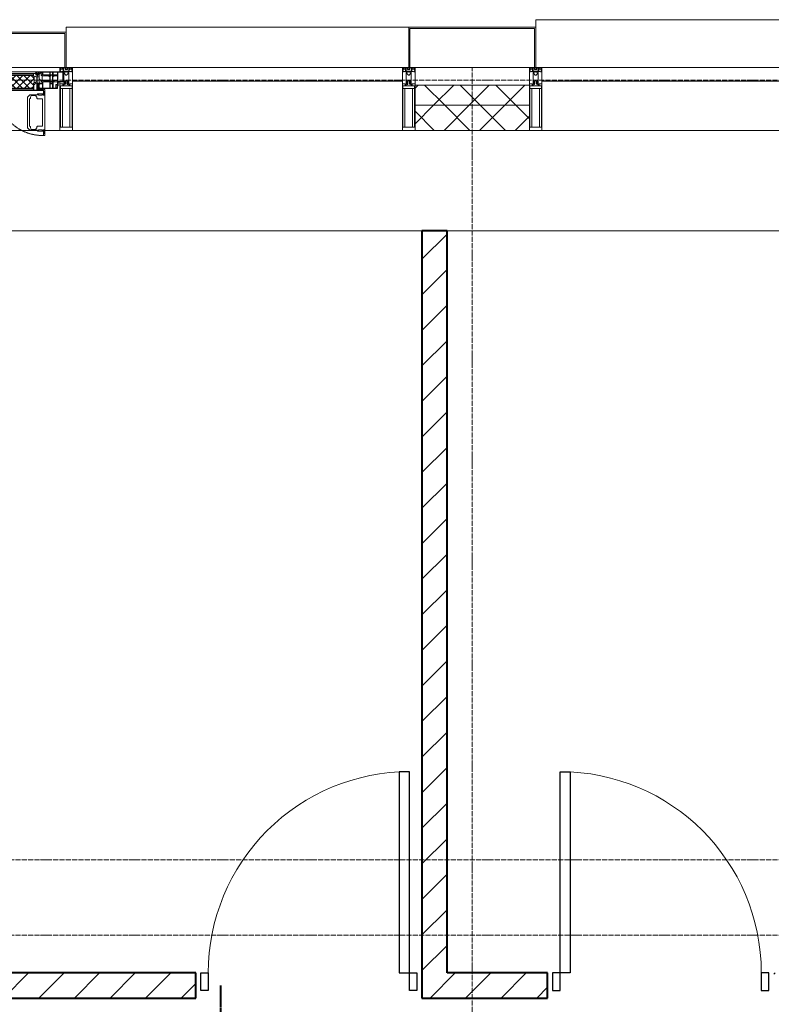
# Model space of a CAD drawing. Header units: millimetres. Extents: x 5617 to 106049, y 7718 to 209339.
# Tile 21 of 63: x 31919 to 34909, y 29425 to 33340. Entities that reach past the tile are written whole.
import ezdxf

# ---------------------------------------------------------------- set-up
doc = ezdxf.new("R2010")
doc.units = ezdxf.units.MM
for name, pattern in [('-D1-02х01', [3, 2, -1]), ('ADSK_Линия сетки', [25, 20, -2.5, 0, -2.5]), ('Линия сетки', [25, 20, -2.5, 0, -2.5]), ('Штрих_3_1_5_', [4.5, 3, -1.5]), ('Штриховая_ш3 п1_5', [4.5, 3, -1.5])]:
    doc.linetypes.add(name, pattern=pattern)
doc.layers.add('_Разделитель помещений_', color=4, linetype='Штриховая_ш3 п1_5', lineweight=40, true_color=0x00ffff)
for name, color, linetype, lineweight in [('Двери', 7, 'Continuous', 18), ('Импосты витража', 7, 'Continuous', 18), ('Колонны', 7, 'Continuous', 18), ('Окна', 7, 'Continuous', 18), ('Оси', 7, 'Continuous', 9), ('Панели витража', 7, 'Continuous', 18), ('Перекрытия', 7, 'Continuous', 18), ('Стены разрез', 7, 'Continuous', 40), ('Стены штриховка', 7, 'Continuous', 40), ('Элементы узлов', 7, 'Continuous', 18)]:
    doc.layers.add(name, color=color, linetype=linetype, lineweight=lineweight)
pattern_1 = [(45, (0, 0), (-70.71068, 70.71068), [])]
pattern_2 = [(45, (0, 0), (-70.71068, 70.71068), []), (135, (0, 0), (-70.71068, -70.71068), [])]

# ---------------------------------------------------------------- blocks, each defined once
blk = doc.blocks.new('A_DOR_Door - Вн_1_Одинарная_900x2100-3047991-МКСС_К4_L18_61_500_')
at = {"layer": 'Двери', "color": 253, "lineweight": 30, "true_color": 0xaaaaaa}
for p, q in [((-430, 20), (-400, 20)), ((-430, -50), (-430, 20)), ((-400, 20), (-400, -50)), ((400, -50), (400, 20)), ((400, 20), (430, 20)), ((430, 20), (430, -50)), ((-400, -50), (-430, -50)), ((-400, -50), (-400, -850)), ((-360, -50), (-400, -50)), ((-400, -50), (-400, -850)), ((-360, -850), (-360, -50)), ((430, -50), (400, -50)), ((-400, -850), (-360, -850))]:
    blk.add_line(p, q, dxfattribs=at)
at = {"layer": 'Двери', "color": 254, "lineweight": 9, "true_color": 0xd4d4d4}
blk.add_arc((-400, -50), 800, 270, 0, dxfattribs=at)
blk = doc.blocks.new('A_DOR_Door - Вн_1_Одинарная_900x2100-3048036-МКСС_К4_L18_61_500_')
at = {"layer": 'Двери', "color": 253, "lineweight": 30, "true_color": 0xaaaaaa}
for p, q in [((-400, 50), (-400, 850)), ((-400, 850), (-360, 850)), ((-400, 50), (-400, 850)), ((-360, 850), (-360, 50)), ((-430, 50), (-430, -20)), ((-400, 50), (-430, 50)), ((-360, 50), (-400, 50)), ((-400, -20), (-400, 50)), ((430, 50), (400, 50)), ((400, 50), (400, -20)), ((430, -20), (430, 50)), ((-430, -20), (-400, -20)), ((400, -20), (430, -20))]:
    blk.add_line(p, q, dxfattribs=at)
at = {"layer": 'Двери', "color": 254, "lineweight": 9, "true_color": 0xd4d4d4}
blk.add_arc((-400, 50), 800, 360, 90, dxfattribs=at)
blk = doc.blocks.new('135_SLK_K4_AR_rvt-1-МКСС_К4_L18_61_500_')
at = {"layer": 'Стены разрез', "lineweight": 9, "true_color": 0xaaaaaa}
h = blk.add_hatch(dxfattribs=at)
h.set_pattern_fill('FP_3', color=253, style=0, pattern_type=2)
h.set_pattern_definition(pattern_1)
h.paths.add_polyline_path([(107850, 29550), (107850, 32500), (107750, 32500), (107750, 29550)])
h = blk.add_hatch(dxfattribs=at)
h.set_pattern_fill('FP_3', color=253, style=0, pattern_type=2)
h.set_pattern_definition(pattern_1)
h.paths.add_polyline_path([(103723.6, 29450), (106850, 29450), (106850, 29550), (103549.8, 29550), (103549.8, 29450)])
h.paths.add_polyline_path([(108250, 29450), (108250, 29550), (107750, 29550), (107750, 29450)])
h.paths.add_polyline_path([(109150, 29450), (111350, 29450), (111350, 29550), (109150, 29550)])
at = {"layer": '_Разделитель помещений_', "color": 131, "linetype": 'Штрих_3_1_5_', "true_color": 0xaaffff}
blk.add_line((106950, 28450), (106950, 29500), dxfattribs=at)
at = {"layer": 'Перекрытия', "color": 253, "true_color": 0xaaaaaa}
for p, q in [((107750, 32500), (103749.8, 32500)), ((111350, 32500), (107850, 32500))]:
    blk.add_line(p, q, dxfattribs=at)
at = {"layer": 'Стены разрез', "color": 253, "true_color": 0xaaaaaa}
for p, q in [((107750, 32500), (107750, 29550)), ((107850, 32500), (107750, 32500)), ((107850, 29550), (107850, 32500)), ((106850, 29550), (103549.8, 29550)), ((106850, 29450), (106850, 29550)), ((107750, 29550), (107750, 29450)), ((108250, 29550), (107850, 29550)), ((108250, 29450), (108250, 29550)), ((103549.8, 29450), (106850, 29450)), ((107750, 29450), (108250, 29450))]:
    blk.add_line(p, q, dxfattribs=at)
at = {"layer": 'Двери', "color": 253, "lineweight": 18, "true_color": 0xaaaaaa, "rotation": 180}
blk.add_blockref('A_DOR_Door - Вн_1_Одинарная_900x2100-3047991-МКСС_К4_L18_61_500_', (107300, 29500), dxfattribs=at)
at = {"layer": 'Двери', "color": 253, "lineweight": 18, "true_color": 0xaaaaaa}
blk.add_blockref('A_DOR_Door - Вн_1_Одинарная_900x2100-3048036-МКСС_К4_L18_61_500_', (108700, 29500), dxfattribs=at)
blk = doc.blocks.new('Rectangular Mullion - 50Wx250H-2623690-МКСС_К4_L18_61_500_')
at = {"layer": 'Элементы узлов', "color": 253, "lineweight": 5, "true_color": 0xaaaaaa}
for p, q in [((-25, 65.2), (-25, 250)), ((-25, 250), (0, 250)), ((-23, 237.3), (0, 237.3)), ((-23, 237.3), (-23, 73.6)), ((-14.9, 84), (-14.9, 237.3)), ((25, 250), (0, 250)), ((23, 237.3), (0, 237.3)), ((14.9, 84), (14.9, 237.3)), ((23, 237.3), (23, 73.6)), ((25, 65.2), (25, 250)), ((0, 84), (-23, 84)), ((0, 84), (23, 84)), ((-14, 65.2), (-25, 65.2)), ((-0.5, 73.6), (-23, 73.6)), ((-14, 71.3), (-14, 65.2)), ((-10, 71.3), (-14, 71.3)), ((-10, 53), (-10, 71.3)), ((-8.7, 53), (-10, 53)), ((-10, 53), (-10, 17)), ((-8.7, 53), (-7, 54.7)), ((-7, 65.2), (-5.9, 67.3)), ((-7, 65.2), (-7, 54.7)), ((-4.1, 67.3), (-5.9, 67.3)), ((-4.1, 67.3), (-2.9, 65.1)), ((-2.9, 65.1), (-2.9, 54.6)), ((-1.3, 53), (-2.9, 54.6)), ((0, 53), (-1.3, 53)), ((0, 53), (1.3, 53)), ((0.5, 73.6), (23, 73.6)), ((1.3, 53), (2.9, 54.6)), ((4.1, 67.3), (2.9, 65.1)), ((2.9, 65.1), (2.9, 54.6)), ((4.1, 67.3), (5.9, 67.3)), ((7, 65.2), (5.9, 67.3)), ((7, 65.2), (7, 54.7)), ((8.7, 53), (7, 54.7)), ((8.7, 53), (10, 53)), ((10, 71.3), (14, 71.3)), ((10, 53), (10, 71.3)), ((10, 53), (10, 17)), ((14, 71.3), (14, 65.2)), ((14, 65.2), (25, 65.2)), ((-23.8, 14.6), (-25, 14.2)), ((-25, 0), (-25, 14.2)), ((-22.3, 17), (-23.8, 17)), ((-23.8, 17), (-23.8, 14.6)), ((-22.5, 10.6), (-23.8, 14.6)), ((-22.5, 10.6), (-23.7, 9.9)), ((-23.7, 1.3), (-23.7, 9.9)), ((-23.7, 1.3), (-11.8, 1.3)), ((-23.2, 10.2), (-22.5, 8)), ((-22.5, 8), (-22.5, 4.5)), ((-21.3, 4.5), (-22.5, 4.5)), ((-22.3, 17), (-22.3, 16)), ((-22.3, 16), (-21.3, 16)), ((-19, 17.6), (-21.3, 16)), ((-21.3, 4.5), (-21.3, 6.5)), ((-21.3, 6.5), (-14.2, 6.5)), ((-18.4, 16.6), (-19, 17.6)), ((-7.4, 16.6), (-18.4, 16.6)), ((-14.2, 6.5), (-14.2, 4.5)), ((-13.2, 4.5), (-14.2, 4.5)), ((-13.2, 4.5), (-12.2, 7.2)), ((-12.7, 7.6), (-11.3, 11.4)), ((-12.7, 7.6), (-11.8, 6.9)), ((-12.2, 9), (-12.2, 14.8)), ((-12.2, 14.8), (0, 14.8)), ((-11.8, 1.3), (-11.8, 6.9)), ((-10.5, 11.2), (-11.3, 11.4)), ((-10.5, 1.5), (-10.5, 11.2)), ((-4.8, 1.5), (-10.5, 1.5)), ((-10, 17), (-7.5, 17)), ((-8.5, 23), (-1.5, 30)), ((-8.5, 18.5), (-8.5, 23)), ((-7.5, 18.5), (-8.5, 18.5)), ((-7.5, 17), (-7.5, 18.5)), ((-7.4, 18), (-7.4, 16.6)), ((-2.6, 18), (-7.4, 18)), ((0, 8), (-4.8, 8)), ((-4.8, 1.5), (-4.8, 8)), ((-2.6, 18), (-2.6, 16.8)), ((-2.6, 16.8), (0, 16.8)), ((-1.5, 30), (0, 30)), ((1.5, 30), (0, 30)), ((2.6, 16.8), (0, 16.8)), ((0, 14.8), (0, 16.8)), ((0, 14.8), (0, 16.8)), ((12.2, 14.8), (0, 14.8)), ((0, 0), (0, 8)), ((0, 8), (4.8, 8)), ((0, 0), (0, 8)), ((8.5, 23), (1.5, 30)), ((2.6, 18), (2.6, 16.8)), ((2.6, 18), (7.4, 18)), ((4.8, 1.5), (4.8, 8)), ((4.8, 1.5), (10.5, 1.5)), ((7.4, 18), (7.4, 16.6)), ((7.4, 16.6), (18.4, 16.6)), ((7.5, 18.5), (8.5, 18.5)), ((7.5, 17), (7.5, 18.5)), ((10, 17), (7.5, 17)), ((8.5, 18.5), (8.5, 23)), ((10.5, 11.2), (11.3, 11.4)), ((10.5, 1.5), (10.5, 11.2)), ((12.7, 7.6), (11.3, 11.4)), ((12.7, 7.6), (11.8, 6.9)), ((11.8, 1.3), (11.8, 6.9)), ((23.7, 1.3), (11.8, 1.3)), ((12.2, 9), (12.2, 14.8)), ((13.2, 4.5), (12.2, 7.2)), ((13.2, 4.5), (14.2, 4.5)), ((21.3, 6.5), (14.2, 6.5)), ((14.2, 6.5), (14.2, 4.5)), ((18.4, 16.6), (19, 17.6)), ((19, 17.6), (21.3, 16)), ((22.3, 16), (21.3, 16)), ((21.3, 4.5), (21.3, 6.5)), ((21.3, 4.5), (22.5, 4.5)), ((22.3, 17), (22.3, 16)), ((22.3, 17), (23.8, 17)), ((22.5, 10.6), (23.8, 14.6)), ((22.5, 10.6), (23.7, 9.9)), ((23.2, 10.2), (22.5, 8)), ((22.5, 8), (22.5, 4.5)), ((23.7, 1.3), (23.7, 9.9)), ((23.8, 17), (23.8, 14.6)), ((23.8, 14.6), (25, 14.2)), ((25, 0), (25, 14.2)), ((-25, 0), (0, 0)), ((25, 0), (0, 0))]:
    blk.add_line(p, q, dxfattribs=at)
for centre, start, end in [((-0.5, 73.1), 360, 90), ((0.5, 73.1), 90, 180)]:
    blk.add_arc(centre, 0.5, start, end, dxfattribs=at)
blk = doc.blocks.new('Rectangular Mullion - R_StandardFrame_50Wx250H-V60-МКСС_К4_L18_61_500_')
at = {"layer": 'Импосты витража', "color": 253, "lineweight": 5, "true_color": 0xaaaaaa}
for p, q in [((-25, 0), (-25, 250)), ((-25, 250), (25, 250)), ((25, 250), (25, 0)), ((0, 0), (-25, 0)), ((25, 0), (5, 0))]:
    blk.add_line(p, q, dxfattribs=at)
blk = doc.blocks.new('System Panel - A_PAN_Glass-7513417-МКСС_К4_L18_61_500_')
at = {"layer": 'Панели витража', "color": 253, "lineweight": 5, "true_color": 0xaaaaaa}
for p, q in [((656.25, 0), (-656.25, 0)), ((-656.25, 0), (-656.25, -55)), ((656.25, -55), (656.25, 0)), ((-656.25, -55), (656.25, -55))]:
    blk.add_line(p, q, dxfattribs=at)
blk = doc.blocks.new('A_PAN_Створка - 383мм-V67-МКСС_К4_L18_61_500_')
at = {"layer": 'Панели витража', "lineweight": 5}
h = blk.add_hatch(dxfattribs=at)
h.set_pattern_fill('FP_10', color=256, style=0, pattern_type=2)
h.set_pattern_definition([(45, (-106150, -33150), (-14.1421356, 14.1421356), []), (135, (-106150, -33150), (-14.1421356, -14.1421356), [])])
h.paths.add_polyline_path([(53.6, -82.7), (54.6, -81.8), (54.6, -63.4), (57.2, -60.8), (57.2, -36.4), (54.9, -34.1), (54.5, -31.8), (-54.5, -31.8), (-54.9, -34.1), (-57.2, -36.4), (-57.2, -60.8), (-54.6, -63.4), (-53.6, -82.7)])
at = {"layer": 'Окна', "lineweight": 5}
for p, q in [((-67.9, -17), (-171, -17)), ((-171, -17), (-171, -57)), ((-78, -84), (-78, -23.5)), ((-78, -23.5), (-67.9, -23.5)), ((-61.4, -23.5), (-70, -32.1)), ((-70, -32.1), (-70, -62.5)), ((67.9, -17), (-67.9, -17)), ((-61.4, -23.5), (-67.9, -17)), ((-67.9, -17), (-67.9, -23.5)), ((-67.9, -17), (67.9, -17)), ((-67.9, -23.5), (-64.6, -26.8)), ((-64.6, -26.8), (-61.4, -23.5)), ((61.4, -23.5), (-61.4, -23.5)), ((67.9, -17), (61.4, -23.5)), ((70, -32.1), (61.4, -23.5)), ((61.4, -23.5), (64.6, -26.8)), ((64.6, -26.8), (67.9, -23.5)), ((67.9, -23.5), (67.9, -17)), ((171, -17), (67.9, -17)), ((67.9, -23.5), (78, -23.5)), ((70, -62.5), (70, -32.1)), ((78, -23.5), (78, -84)), ((171, -57), (171, -17)), ((-171, -57), (-156, -57)), ((-153, -60), (-153, -73.5)), ((-153, -73.5), (-150, -73.5)), ((-150, -73.5), (-150, -84)), ((-70, -62.5), (-73.9, -62.5)), ((-73.9, -62.5), (-73.9, -87.5)), ((73.9, -62.5), (70, -62.5)), ((73.9, -87.5), (73.9, -62.5)), ((150, -84), (150, -73.5)), ((150, -73.5), (153, -73.5)), ((153, -73.5), (153, -60)), ((156, -57), (171, -57)), ((-150, -84), (-78, -84)), ((-73.9, -87.5), (-91.5, -87.5)), ((-91.5, -87.5), (-91.5, -92)), ((-91.5, -92), (91.5, -92)), ((-78, -84), (-73.9, -84)), ((39.7, -109), (31.1, -117.6)), ((70.1, -109), (39.7, -109)), ((45, -113.3), (42.3, -118.2)), ((45.9, -111.2), (45, -113.3)), ((63.3, -111.2), (45.9, -111.2)), ((64.1, -113), (63.3, -111.2)), ((64.1, -113), (66.7, -117)), ((66.7, -117), (68.6, -118.3)), ((70.1, -105.1), (70.1, -109)), ((95.1, -105.1), (70.1, -105.1)), ((73.9, -84), (78, -84)), ((91.5, -87.5), (73.9, -87.5)), ((74.1, -109.6), (74.1, -105.1)), ((89.1, -109.6), (74.1, -109.6)), ((78, -84), (150, -84)), ((89.1, -105.1), (89.1, -109.6)), ((91.5, -92), (91.5, -87.5)), ((93.1, -109.6), (93.1, -105.1)), ((97.9, -109.6), (93.1, -109.6)), ((95.1, -87.5), (95.1, -105.1)), ((99.6, -87.5), (95.1, -87.5)), ((97.9, -95.6), (95.1, -95.6)), ((97.9, -95.6), (97.9, -109.6)), ((99.6, -270.5), (99.6, -87.5)), ((31.1, -117.6), (31.1, -240.4)), ((41.4, -123.8), (39.1, -124.2)), ((39.1, -179), (39.1, -124.2)), ((41.4, -123.8), (43.5, -121.7)), ((42.3, -118.2), (43.5, -121.7)), ((68.6, -118.3), (68.6, -121.6)), ((68.6, -121.6), (71.1, -124.1)), ((71.1, -124.1), (89.5, -124.1)), ((89.5, -124.1), (90.6, -125.2)), ((90.6, -125.2), (90.6, -232.8)), ((39.1, -179), (39.1, -233.8)), ((41.4, -234.2), (39.1, -233.8)), ((41.4, -234.2), (43.5, -236.3)), ((68.6, -236.4), (71.1, -233.9)), ((71.1, -233.9), (89.5, -233.9)), ((89.5, -233.9), (90.6, -232.8)), ((39.7, -249), (31.1, -240.4)), ((70.1, -249), (39.7, -249)), ((42.3, -239.8), (43.5, -236.3)), ((45, -244.7), (42.3, -239.8)), ((45.9, -246.8), (45, -244.7)), ((63.3, -246.8), (45.9, -246.8)), ((64.1, -245), (63.3, -246.8)), ((64.1, -245), (66.7, -241)), ((66.7, -241), (68.6, -239.7)), ((68.6, -239.7), (68.6, -236.4)), ((70.1, -252.9), (70.1, -249)), ((95.1, -252.9), (70.1, -252.9)), ((74.1, -248.4), (74.1, -252.9)), ((89.1, -248.4), (74.1, -248.4)), ((89.1, -252.9), (89.1, -248.4)), ((93.1, -248.4), (93.1, -252.9)), ((97.9, -248.4), (93.1, -248.4)), ((95.1, -270.5), (95.1, -252.9)), ((97.9, -262.4), (95.1, -262.4)), ((99.6, -270.5), (95.1, -270.5)), ((97.9, -262.4), (97.9, -248.4))]:
    blk.add_line(p, q, dxfattribs=at)
at = {"layer": 'Окна', "color": 253, "lineweight": 5, "true_color": 0xaaaaaa}
for p, q in [((-171, -18.5), (-153.5, -18.5)), ((-153.5, -18.5), (-152, -20)), ((-152, -20), (-152, -73.5)), ((-150.5, -17), (-150.5, -29.4)), ((-132.4, -18.6), (-150.5, -18.6)), ((-150.5, -29.4), (-132.4, -29.4)), ((-150.5, -33.6), (-150.5, -68)), ((-136.3, -33.6), (-150.5, -33.6)), ((-137.2, -31), (-135.8, -35)), ((-132.5, -31), (-137.2, -31)), ((-132.1, -36.8), (-135.8, -35)), ((-132.5, -31.9), (-133.4, -33.7)), ((-133.4, -33.7), (-130.1, -35.3)), ((-132.5, -31.9), (-132.5, -31)), ((-132.4, -29.4), (-132.4, -18.6)), ((-132.1, -49), (-132.1, -36.8)), ((-131, -18.2), (-131, -29.5)), ((-120.8, -18.2), (-131, -18.2)), ((-131, -29.5), (-120.8, -29.5)), ((-131, -30.9), (-131, -33)), ((-120.8, -30.9), (-131, -30.9)), ((-129.4, -34.6), (-131, -33)), ((-130.1, -35.3), (-129.4, -34.6)), ((-130.1, -35.3), (-130.1, -50.4)), ((-122.4, -34.6), (-120.8, -33)), ((-121.7, -35.3), (-122.4, -34.6)), ((-118.4, -33.7), (-121.7, -35.3)), ((-121.7, -35.3), (-121.7, -50.4)), ((-120.8, -18.2), (-120.8, -29.5)), ((-120.8, -30.9), (-120.8, -33)), ((-119.7, -36.8), (-115.9, -35)), ((-119.7, -49), (-119.7, -36.8)), ((-119.3, -18.6), (-92.5, -18.6)), ((-119.3, -29.4), (-119.3, -18.6)), ((-92.5, -29.4), (-119.3, -29.4)), ((-119.3, -31), (-114.6, -31)), ((-119.3, -31.9), (-119.3, -31)), ((-119.3, -31.9), (-118.4, -33.7)), ((-114.6, -31), (-115.9, -35)), ((-94.1, -33.5), (-115.4, -33.5)), ((-89.9, -35.1), (-94.1, -33.5)), ((-92.5, -18.6), (-92.5, -29.4)), ((-90.8, -18.5), (-90.8, -29.4)), ((-87.3, -18.5), (-90.8, -18.5)), ((-90.8, -29.4), (-85.9, -29.4)), ((-89.9, -32.5), (-89.9, -35.1)), ((-85.9, -32.5), (-89.9, -32.5)), ((-89.9, -35.1), (-89.9, -50.9)), ((-87.3, -20.4), (-87.3, -18.5)), ((-87.3, -20.4), (-87.3, -21.9)), ((-84.8, -20.4), (-87.3, -20.4)), ((-87.3, -21.9), (-85.9, -21.9)), ((-85.9, -18.2), (-85.9, -20.4)), ((-75.9, -18.2), (-85.9, -18.2)), ((-85.9, -21.9), (-85.9, -29.4)), ((-85.9, -29.4), (-85.9, -32.5)), ((-83.4, -20.4), (-84.8, -20.4)), ((-70, -33.8), (-83.4, -20.4)), ((-78, -36.8), (-70, -36.8)), ((-78, -45.6), (-78, -36.8)), ((-75.9, -21.5), (-75.9, -18.2)), ((-75.9, -21.5), (-75.9, -23.5)), ((-74.9, -21.5), (-75.9, -21.5)), ((-75.9, -23.5), (-73, -23.5)), ((-74.9, -17.9), (-74.9, -21.5)), ((-68.9, -17.9), (-74.9, -17.9)), ((-67.2, -29.3), (-73, -23.5)), ((-70, -36.8), (-70, -33.8)), ((-68.9, -21.5), (-68.9, -17.9)), ((-67.9, -21.5), (-68.9, -21.5)), ((-67.9, -21.5), (-67.9, -23.5)), ((-67.9, -23.5), (-64.6, -26.8)), ((-64.6, -26.8), (-67.2, -29.3)), ((67.9, -23.5), (64.6, -26.8)), ((64.6, -26.8), (67.2, -29.3)), ((67.2, -29.3), (73, -23.5)), ((67.9, -21.5), (67.9, -23.5)), ((67.9, -21.5), (68.9, -21.5)), ((68.9, -17.9), (74.9, -17.9)), ((68.9, -21.5), (68.9, -17.9)), ((70, -33.8), (83.4, -20.4)), ((70, -36.8), (70, -33.8)), ((78, -36.8), (70, -36.8)), ((75.9, -23.5), (73, -23.5)), ((74.9, -17.9), (74.9, -21.5)), ((74.9, -21.5), (75.9, -21.5)), ((75.9, -18.2), (85.9, -18.2)), ((75.9, -21.5), (75.9, -18.2)), ((75.9, -21.5), (75.9, -23.5)), ((78, -45.6), (78, -36.8)), ((83.4, -20.4), (84.8, -20.4)), ((84.8, -20.4), (87.3, -20.4)), ((85.9, -18.2), (85.9, -20.4)), ((85.9, -21.9), (85.9, -29.4)), ((87.3, -21.9), (85.9, -21.9)), ((85.9, -29.4), (85.9, -32.5)), ((90.8, -29.4), (85.9, -29.4)), ((85.9, -32.5), (89.9, -32.5)), ((87.3, -18.5), (90.8, -18.5)), ((87.3, -20.4), (87.3, -18.5)), ((87.3, -20.4), (87.3, -21.9)), ((89.9, -32.5), (89.9, -35.1)), ((89.9, -35.1), (94.1, -33.5)), ((89.9, -35.1), (89.9, -50.9)), ((90.8, -18.5), (90.8, -29.4)), ((92.5, -18.6), (92.5, -29.4)), ((119.3, -18.6), (92.5, -18.6)), ((92.5, -29.4), (119.3, -29.4)), ((94.1, -33.5), (115.4, -33.5)), ((114.6, -31), (115.9, -35)), ((119.3, -31), (114.6, -31)), ((119.7, -36.8), (115.9, -35)), ((119.3, -31.9), (118.4, -33.7)), ((118.4, -33.7), (121.7, -35.3)), ((119.3, -29.4), (119.3, -18.6)), ((119.3, -31.9), (119.3, -31)), ((119.7, -49), (119.7, -36.8)), ((120.8, -18.2), (120.8, -29.5)), ((120.8, -18.2), (131, -18.2)), ((131, -29.5), (120.8, -29.5)), ((120.8, -30.9), (120.8, -33)), ((120.8, -30.9), (131, -30.9)), ((122.4, -34.6), (120.8, -33)), ((121.7, -35.3), (122.4, -34.6)), ((121.7, -35.3), (121.7, -50.4)), ((129.4, -34.6), (131, -33)), ((130.1, -35.3), (129.4, -34.6)), ((133.4, -33.7), (130.1, -35.3)), ((130.1, -35.3), (130.1, -50.4)), ((131, -18.2), (131, -29.5)), ((131, -30.9), (131, -33)), ((132.1, -36.8), (135.8, -35)), ((132.1, -49), (132.1, -36.8)), ((132.4, -18.6), (150.5, -18.6)), ((132.4, -29.4), (132.4, -18.6)), ((150.5, -29.4), (132.4, -29.4)), ((132.5, -31), (137.2, -31)), ((132.5, -31.9), (132.5, -31)), ((132.5, -31.9), (133.4, -33.7)), ((137.2, -31), (135.8, -35)), ((136.3, -33.6), (150.5, -33.6)), ((150.5, -17), (150.5, -29.4)), ((150.5, -33.6), (150.5, -68)), ((153.5, -18.5), (152, -20)), ((152, -20), (152, -73.5)), ((171, -18.5), (153.5, -18.5)), ((-171, -55.5), (-152, -55.5)), ((-136.4, -52.4), (-150.5, -52.4)), ((-150.5, -56.6), (-132.4, -56.6)), ((-150.5, -68), (-143.5, -68)), ((-150.5, -69.5), (-150.5, -73.5)), ((-145, -69.5), (-150.5, -69.5)), ((-145, -69.5), (-145, -79.5)), ((-143.5, -68), (-143.5, -81)), ((-137.2, -54.8), (-135.8, -50.8)), ((-132.5, -54.8), (-137.2, -54.8)), ((-132.1, -49), (-135.8, -50.8)), ((-133.4, -52), (-130.1, -50.4)), ((-132.5, -53.8), (-133.4, -52)), ((-132.5, -53.8), (-132.5, -54.8)), ((-132.4, -56.6), (-132.4, -82.5)), ((-129.4, -51.1), (-131, -52.7)), ((-131, -55.1), (-131, -52.7)), ((-120.8, -55.1), (-131, -55.1)), ((-131, -56.5), (-131, -62.6)), ((-131, -56.5), (-120.8, -56.5)), ((-120.8, -62.6), (-131, -62.6)), ((-131, -64.6), (-120.8, -64.6)), ((-131, -82.5), (-131, -64.6)), ((-130.1, -50.4), (-129.4, -51.1)), ((-121.7, -50.4), (-122.4, -51.1)), ((-122.4, -51.1), (-120.8, -52.7)), ((-118.4, -52), (-121.7, -50.4)), ((-120.8, -55.1), (-120.8, -52.7)), ((-120.8, -56.5), (-120.8, -62.6)), ((-120.8, -82.5), (-120.8, -64.6)), ((-119.7, -49), (-115.9, -50.8)), ((-119.3, -53.8), (-118.4, -52)), ((-119.3, -53.8), (-119.3, -54.8)), ((-119.3, -54.8), (-114.6, -54.8)), ((-119.3, -56.6), (-119.3, -82.5)), ((-92.5, -56.6), (-119.3, -56.6)), ((-114.6, -54.8), (-115.9, -50.8)), ((-94.1, -52.5), (-115.3, -52.5)), ((-89.9, -50.9), (-94.1, -52.5)), ((-92.5, -56.6), (-92.5, -82.5)), ((-90.8, -56.6), (-85.9, -56.6)), ((-90.8, -62.7), (-90.8, -56.6)), ((-80.4, -62.7), (-90.8, -62.7)), ((-90.8, -64.6), (-90.8, -82.5)), ((-80.1, -64.6), (-90.8, -64.6)), ((-89.9, -52.2), (-89.9, -50.9)), ((-89.9, -52.2), (-88.6, -53.5)), ((-85.9, -53.5), (-88.6, -53.5)), ((-85.9, -53.5), (-78, -45.6)), ((-85.9, -56.6), (-85.9, -53.5)), ((-80.4, -61.1), (-80.4, -62.7)), ((-78, -61.1), (-80.4, -61.1)), ((-80.1, -66.1), (-80.1, -64.6)), ((-78, -66.1), (-80.1, -66.1)), ((-78, -66.1), (-78, -61.1)), ((85.9, -53.5), (78, -45.6)), ((78, -61.1), (80.4, -61.1)), ((78, -66.1), (78, -61.1)), ((78, -66.1), (80.1, -66.1)), ((80.1, -64.6), (90.8, -64.6)), ((80.1, -66.1), (80.1, -64.6)), ((80.4, -61.1), (80.4, -62.7)), ((80.4, -62.7), (90.8, -62.7)), ((85.9, -53.5), (88.6, -53.5)), ((85.9, -56.6), (85.9, -53.5)), ((90.8, -56.6), (85.9, -56.6)), ((89.9, -52.2), (88.6, -53.5)), ((89.9, -50.9), (94.1, -52.5)), ((89.9, -52.2), (89.9, -50.9)), ((90.8, -62.7), (90.8, -56.6)), ((90.8, -64.6), (90.8, -82.5)), ((92.5, -56.6), (119.3, -56.6)), ((92.5, -56.6), (92.5, -82.5)), ((94.1, -52.5), (115.3, -52.5)), ((114.6, -54.8), (115.9, -50.8)), ((119.3, -54.8), (114.6, -54.8)), ((119.7, -49), (115.9, -50.8)), ((118.4, -52), (121.7, -50.4)), ((119.3, -53.8), (118.4, -52)), ((119.3, -53.8), (119.3, -54.8)), ((119.3, -56.6), (119.3, -82.5)), ((122.4, -51.1), (120.8, -52.7)), ((120.8, -55.1), (120.8, -52.7)), ((120.8, -55.1), (131, -55.1)), ((120.8, -56.5), (120.8, -62.6)), ((131, -56.5), (120.8, -56.5)), ((120.8, -62.6), (131, -62.6)), ((120.8, -82.5), (120.8, -64.6)), ((131, -64.6), (120.8, -64.6)), ((121.7, -50.4), (122.4, -51.1)), ((130.1, -50.4), (129.4, -51.1)), ((129.4, -51.1), (131, -52.7)), ((133.4, -52), (130.1, -50.4)), ((131, -55.1), (131, -52.7)), ((131, -56.5), (131, -62.6)), ((131, -82.5), (131, -64.6)), ((132.1, -49), (135.8, -50.8)), ((150.5, -56.6), (132.4, -56.6)), ((132.4, -56.6), (132.4, -82.5)), ((132.5, -53.8), (133.4, -52)), ((132.5, -53.8), (132.5, -54.8)), ((132.5, -54.8), (137.2, -54.8)), ((137.2, -54.8), (135.8, -50.8)), ((136.4, -52.4), (150.5, -52.4)), ((143.5, -68), (143.5, -81)), ((150.5, -68), (143.5, -68)), ((145, -69.5), (150.5, -69.5)), ((145, -69.5), (145, -79.5)), ((150.5, -69.5), (150.5, -73.5)), ((171, -55.5), (152, -55.5)), ((-148.5, -81), (-148.5, -82.5)), ((-143.5, -81), (-148.5, -81)), ((-148.5, -82.5), (-132.4, -82.5)), ((-131, -82.5), (-120.8, -82.5)), ((-119.3, -82.5), (-92.5, -82.5)), ((-90.8, -82.5), (-79.5, -82.5)), ((-78, -84), (-85, -84)), ((-85, -84), (-85, -87.5)), ((-85, -87.5), (-78, -87.5)), ((-79.5, -80.6), (-78, -80.6)), ((-79.5, -82.5), (-79.5, -80.6)), ((-78, -87.5), (-78, -84)), ((79.5, -80.6), (78, -80.6)), ((78, -87.5), (78, -84)), ((78, -84), (85, -84)), ((85, -87.5), (78, -87.5)), ((79.5, -82.5), (79.5, -80.6)), ((90.8, -82.5), (79.5, -82.5)), ((85, -84), (85, -87.5)), ((119.3, -82.5), (92.5, -82.5)), ((131, -82.5), (120.8, -82.5)), ((148.5, -82.5), (132.4, -82.5)), ((143.5, -81), (148.5, -81)), ((148.5, -81), (148.5, -82.5))]:
    blk.add_line(p, q, dxfattribs=at)
at = {"layer": 'Окна', "lineweight": 5}
for centre, start, end in [((-156, -60), 0, 90), ((156, -60), 90, 180)]:
    blk.add_arc(centre, 3, start, end, dxfattribs=at)
at = {"layer": 'Окна', "linetype": '-D1-02х01', "lineweight": 5}
blk.add_arc((91.4, -87.5), 183, 181.4091, 271.1445, dxfattribs=at)
at = {"layer": 'Элементы узлов', "color": 253, "lineweight": 5, "true_color": 0xaaaaaa}
for p, q in [((-70, -32.1), (-61.4, -23.5)), ((-70, -62.5), (-70, -32.1)), ((-67.8, -38.3), (-65.7, -37.4)), ((-67.8, -55.7), (-67.8, -38.3)), ((-65.7, -37.4), (-60.8, -34.7)), ((61.4, -23.5), (-61.4, -23.5)), ((-60.8, -34.7), (-57.3, -35.9)), ((-55.2, -33.8), (-57.3, -35.9)), ((-54.9, -34.1), (-57.2, -36.4)), ((-57.2, -36.4), (-57.2, -60.8)), ((-55.2, -33.8), (-54.8, -31.5)), ((-54.9, -25.8), (-53.9, -24.8)), ((-54.9, -29.5), (-54.9, -25.8)), ((-53.9, -30.5), (-54.9, -29.5)), ((-54.5, -31.8), (-54.9, -34.1)), ((0, -31.5), (-54.8, -31.5)), ((54.5, -31.8), (-54.5, -31.8)), ((-53.9, -24.8), (53.9, -24.8)), ((53.9, -30.5), (-53.9, -30.5)), ((0, -31.5), (54.8, -31.5)), ((54.9, -25.8), (53.9, -24.8)), ((53.9, -30.5), (54.9, -29.5)), ((54.9, -34.1), (54.5, -31.8)), ((55.2, -33.8), (54.8, -31.5)), ((54.9, -29.5), (54.9, -25.8)), ((57.2, -36.4), (54.9, -34.1)), ((55.2, -33.8), (57.3, -35.9)), ((57.2, -60.8), (57.2, -36.4)), ((60.8, -34.7), (57.3, -35.9)), ((65.7, -37.4), (60.8, -34.7)), ((70, -32.1), (61.4, -23.5)), ((67.8, -38.3), (65.7, -37.4)), ((67.8, -55.7), (67.8, -38.3)), ((70, -62.5), (70, -32.1)), ((-73.9, -62.5), (-70, -62.5)), ((-73.9, -87.5), (-73.9, -62.5)), ((-69.4, -66.5), (-73.9, -66.5)), ((-69.4, -81.5), (-69.4, -66.5)), ((-61.7, -62.5), (-67.9, -62.5)), ((-67.9, -62.5), (-67.9, -89.3)), ((-66, -56.5), (-67.8, -55.7)), ((-66, -56.5), (-62, -59.1)), ((-62, -59.1), (-60.7, -61)), ((-61.7, -64.9), (-61.7, -62.5)), ((-60.1, -67.7), (-61.7, -64.9)), ((-60.7, -61), (-57.4, -61)), ((-56.4, -67.7), (-60.1, -67.7)), ((-57.4, -61), (-54.9, -63.5)), ((-57.2, -60.8), (-54.6, -63.4)), ((-56.4, -89.4), (-56.4, -67.7)), ((-54.9, -63.5), (-54.9, -81.9)), ((-54.6, -63.4), (-54.6, -81.8)), ((54.6, -63.4), (57.2, -60.8)), ((54.6, -81.8), (54.6, -63.4)), ((57.4, -61), (54.9, -63.5)), ((54.9, -63.5), (54.9, -81.9)), ((56.4, -67.7), (60.1, -67.7)), ((56.4, -89.4), (56.4, -67.7)), ((60.7, -61), (57.4, -61)), ((60.1, -67.7), (61.7, -64.9)), ((62, -59.1), (60.7, -61)), ((61.7, -62.5), (67.9, -62.5)), ((61.7, -64.9), (61.7, -62.5)), ((66, -56.5), (62, -59.1)), ((66, -56.5), (67.8, -55.7)), ((67.9, -62.5), (67.9, -89.3)), ((69.4, -66.5), (73.9, -66.5)), ((69.4, -81.5), (69.4, -66.5)), ((73.9, -62.5), (70, -62.5)), ((73.9, -87.5), (73.9, -62.5)), ((-91.5, -87.5), (-73.9, -87.5)), ((-91.5, -92), (-91.5, -87.5)), ((-91.5, -92), (91.5, -92)), ((-83.4, -90.3), (-83.4, -87.5)), ((-83.4, -90.3), (-69.4, -90.3)), ((-73.9, -81.5), (-69.4, -81.5)), ((-69.4, -85.5), (-73.9, -85.5)), ((-69.4, -90.3), (-69.4, -85.5)), ((-67.9, -89.3), (-66.9, -90.3)), ((-66.9, -90.3), (-57.4, -90.3)), ((-57.4, -90.3), (-56.4, -89.4)), ((-54.9, -81.9), (-53.8, -83)), ((-54.9, -85.6), (-53.9, -84.6)), ((-54.9, -89.3), (-54.9, -85.6)), ((-53.9, -90.3), (-54.9, -89.3)), ((-54.6, -81.8), (-53.6, -82.7)), ((-53.9, -84.6), (53.9, -84.6)), ((53.9, -90.3), (-53.9, -90.3)), ((53.8, -83), (-53.8, -83)), ((-53.6, -82.7), (53.6, -82.7)), ((53.6, -82.7), (54.6, -81.8)), ((54.9, -81.9), (53.8, -83)), ((54.9, -85.6), (53.9, -84.6)), ((53.9, -90.3), (54.9, -89.3)), ((54.9, -89.3), (54.9, -85.6)), ((57.4, -90.3), (56.4, -89.4)), ((66.9, -90.3), (57.4, -90.3)), ((67.9, -89.3), (66.9, -90.3)), ((73.9, -81.5), (69.4, -81.5)), ((69.4, -85.5), (73.9, -85.5)), ((69.4, -90.3), (69.4, -85.5)), ((83.4, -90.3), (69.4, -90.3)), ((91.5, -87.5), (73.9, -87.5)), ((83.4, -90.3), (83.4, -87.5)), ((91.5, -92), (91.5, -87.5))]:
    blk.add_line(p, q, dxfattribs=at)
blk = doc.blocks.new('Rectangular Mullion - R_StandardFrame_50Wx250H-5816490-МКСС_К4_L18_61_500_')
at = {"layer": 'Импосты витража', "color": 253, "lineweight": 5, "true_color": 0xaaaaaa}
blk.add_line((134740, 32900), (133427.5, 32900), dxfattribs=at)
blk = doc.blocks.new('Rectangular Mullion - R_StandardFrame_50Wx250H-5816488-МКСС_К4_L18_61_500_')
at = {"layer": 'Импосты витража', "color": 253, "lineweight": 5, "true_color": 0xaaaaaa}
for p, q in [((109820.1, 32900), (109590, 32900)), ((109910, 32900), (109849.6, 32900))]:
    blk.add_line(p, q, dxfattribs=at)
blk = doc.blocks.new('Rectangular Mullion - R_StandardFrame_50Wx250H-V66-МКСС_К4_L18_61_500_')
at = {"layer": 'Импосты витража', "color": 253, "lineweight": 5, "true_color": 0xaaaaaa}
for p, q in [((-25, 57), (-25, 250)), ((-25, 250), (25, 250)), ((25, 250), (25, 0)), ((-25, 0), (-25, 17)), ((-5, 0), (-25, 0)), ((25, 0), (0, 0))]:
    blk.add_line(p, q, dxfattribs=at)
blk = doc.blocks.new('Rectangular Mullion - R_StandardFrame_50Wx250H-5937779-МКСС_К4_L18_61_500_')
at = {"layer": 'Импосты витража', "color": 253, "lineweight": 5, "true_color": 0xaaaaaa}
blk.add_line((105940, 32900), (104627.5, 32900), dxfattribs=at)
blk = doc.blocks.new('Rectangular Mullion - R_StandardFrame_50Wx250H-7516606-МКСС_К4_L18_61_500_')
at = {"layer": 'Импосты витража', "color": 253, "lineweight": 5, "true_color": 0xaaaaaa}
for p, q in [((-25, 0), (-25, 250)), ((-25, 250), (25, 250)), ((25, 250), (25, 0)), ((-5, 0), (-25, 0)), ((25, 0), (0, 0))]:
    blk.add_line(p, q, dxfattribs=at)
blk = doc.blocks.new('A_SLK_PAN_Type1 - Прямой тип панели-6538316-МКСС_К4_L18_61_500_')
at = {"layer": 'Колонны', "lineweight": 5}
for p, q in [((-247.5, 0), (-252.5, 0)), ((-252.5, 0), (-252.5, -160)), ((-247.5, -155), (-247.5, 0)), ((227.5, 0), (-227.5, 0)), ((247.5, 0), (247.5, -155)), ((252.5, 0), (247.5, 0)), ((252.5, -160), (252.5, 0)), ((247.5, -155), (-247.5, -155)), ((-252.5, -160), (252.5, -160))]:
    blk.add_line(p, q, dxfattribs=at)
blk = doc.blocks.new('A_SLK_PAN_Type1 - Прямой тип панели Ф-1_1-7502760-МКСС_К4_L18_61_500_')
at = {"layer": 'Колонны', "lineweight": 5}
for p, q in [((-180, 0), (-185, 0)), ((-185, 0), (-185, -140)), ((-180, -135), (-180, 0)), ((160, 0), (-160, 0)), ((180, 0), (180, -135)), ((185, 0), (180, 0)), ((185, -140), (185, 0)), ((-185, -140), (185, -140)), ((180, -135), (-180, -135))]:
    blk.add_line(p, q, dxfattribs=at)
blk = doc.blocks.new('A_OGR_PAN_Отлив - A_OGR_PAN_Отлив-6265439-МКСС_К4_L18_61_500_')
at = {"layer": 'Колонны', "color": 253, "lineweight": 5, "true_color": 0xaaaaaa}
for p in [(681.25, 190), (-681.25, 160)]:
    blk.add_line(p, (-681.25, 190), dxfattribs=at)
blk = doc.blocks.new('A_OGR_PAN_Отлив - A_OGR_PAN_Отлив-6266447-МКСС_К4_L18_61_500_')
at = {"layer": 'Колонны', "color": 253, "lineweight": 5, "true_color": 0xaaaaaa}
for p in [(681.25, 160), (-681.25, 140)]:
    blk.add_line(p, (-681.25, 160), dxfattribs=at)
blk = doc.blocks.new('135_SLK_K4_AR_FCD_rvt-1-МКСС_К4_L18_61_500_')
at = {"layer": 'Стены разрез', "lineweight": 5, "true_color": 0xaaaaaa}
h = blk.add_hatch(dxfattribs=at)
h.set_pattern_fill('FP_4', color=253, style=0, pattern_type=2)
h.set_pattern_definition(pattern_2)
h.paths.add_polyline_path([(108177.5, 33000), (108177.5, 33080), (107722.5, 33080), (107722.5, 33000)])
h = blk.add_hatch(dxfattribs=at)
h.set_pattern_fill('FP_4', color=253, style=0, pattern_type=2)
h.set_pattern_definition(pattern_2)
h.paths.add_polyline_path([(108177.5, 32900), (108177.5, 33000), (107722.5, 33000), (107722.5, 32900)])
at = {"layer": 'Стены разрез', "color": 253, "lineweight": 9, "true_color": 0xaaaaaa}
for p, q in [((108177.5, 33080), (107722.5, 33080)), ((107722.5, 33080), (107722.5, 32900)), ((108177.5, 32900), (108177.5, 33080)), ((107722.5, 32900), (108177.5, 32900))]:
    blk.add_line(p, q, dxfattribs=at)
at = {"layer": 'Стены штриховка', "color": 253, "lineweight": 9, "true_color": 0xaaaaaa}
blk.add_line((108177.5, 33000), (107722.5, 33000), dxfattribs=at)
at = {"layer": 'Импосты витража', "color": 253, "lineweight": 5, "true_color": 0xaaaaaa, "extrusion": (0, 0, -1), "rotation": 180}
for name, p in [('Rectangular Mullion - 50Wx250H-2623690-МКСС_К4_L18_61_500_', (-106335, 33150)), ('Rectangular Mullion - R_StandardFrame_50Wx250H-V66-МКСС_К4_L18_61_500_', (-106335, 33150)), ('Rectangular Mullion - 50Wx250H-2623690-МКСС_К4_L18_61_500_', (-107697.5, 33150)), ('Rectangular Mullion - R_StandardFrame_50Wx250H-V60-МКСС_К4_L18_61_500_', (-107697.5, 33150)), ('Rectangular Mullion - 50Wx250H-2623690-МКСС_К4_L18_61_500_', (-108202.5, 33150)), ('Rectangular Mullion - R_StandardFrame_50Wx250H-7516606-МКСС_К4_L18_61_500_', (-108202.5, 33150))]:
    blk.add_blockref(name, p, dxfattribs=at)
at = {"layer": 'Импосты витража', "color": 253, "lineweight": 5, "true_color": 0xaaaaaa}
for name, p in [('Rectangular Mullion - R_StandardFrame_50Wx250H-5816488-МКСС_К4_L18_61_500_', (-3600, 0)), ('Rectangular Mullion - R_StandardFrame_50Wx250H-5816490-МКСС_К4_L18_61_500_', (-27067.5, 0)), ('Rectangular Mullion - R_StandardFrame_50Wx250H-5937779-МКСС_К4_L18_61_500_', (3600, 0))]:
    blk.add_blockref(name, p, dxfattribs=at)
at = {"layer": 'Колонны', "color": 253, "lineweight": 5, "true_color": 0xaaaaaa}
for name, p in [('A_OGR_PAN_Отлив - A_OGR_PAN_Отлив-6265439-МКСС_К4_L18_61_500_', (108883.8, 33150)), ('A_OGR_PAN_Отлив - A_OGR_PAN_Отлив-6266447-МКСС_К4_L18_61_500_', (107016.3, 33150))]:
    blk.add_blockref(name, p, dxfattribs=at)
at = {"layer": 'Колонны', "color": 253, "lineweight": 5, "true_color": 0xaaaaaa, "rotation": 180}
for name, p in [('A_SLK_PAN_Type1 - Прямой тип панели Ф-1_1-7502760-МКСС_К4_L18_61_500_', (106150, 33150)), ('A_SLK_PAN_Type1 - Прямой тип панели-6538316-МКСС_К4_L18_61_500_', (107950, 33150))]:
    blk.add_blockref(name, p, dxfattribs=at)
at = {"layer": 'Панели витража', "color": 253, "lineweight": 5, "true_color": 0xaaaaaa}
for name, p in [('A_PAN_Створка - 383мм-V67-МКСС_К4_L18_61_500_', (106150, 33150)), ('System Panel - A_PAN_Glass-7513417-МКСС_К4_L18_61_500_', (107016.3, 33150)), ('System Panel - A_PAN_Glass-7513417-МКСС_К4_L18_61_500_', (108883.8, 33150))]:
    blk.add_blockref(name, p, dxfattribs=at)

msp = doc.modelspace()

# ---------------------------------------------------------------- linework, layer by layer
at = {"layer": 'Оси', "linetype": 'Линия сетки'}
msp.add_line((33719, 12025.7), (33719, 33150), dxfattribs=at)
at = {"layer": 'Оси', "linetype": 'ADSK_Линия сетки'}
for p, q in [((62569, 33100), (24700.4, 33100)), ((62569, 30000), (25970.4, 30000)), ((62569, 29700), (24700.4, 29700))]:
    msp.add_line(p, q, dxfattribs=at)

# ---------------------------------------------------------------- block references
at = {"lineweight": 5}
for name in ['135_SLK_K4_AR_FCD_rvt-1-МКСС_К4_L18_61_500_', '135_SLK_K4_AR_rvt-1-МКСС_К4_L18_61_500_']:
    msp.add_blockref(name, (-74231, 0), dxfattribs=at)

doc.saveas('drawing.dxf')
